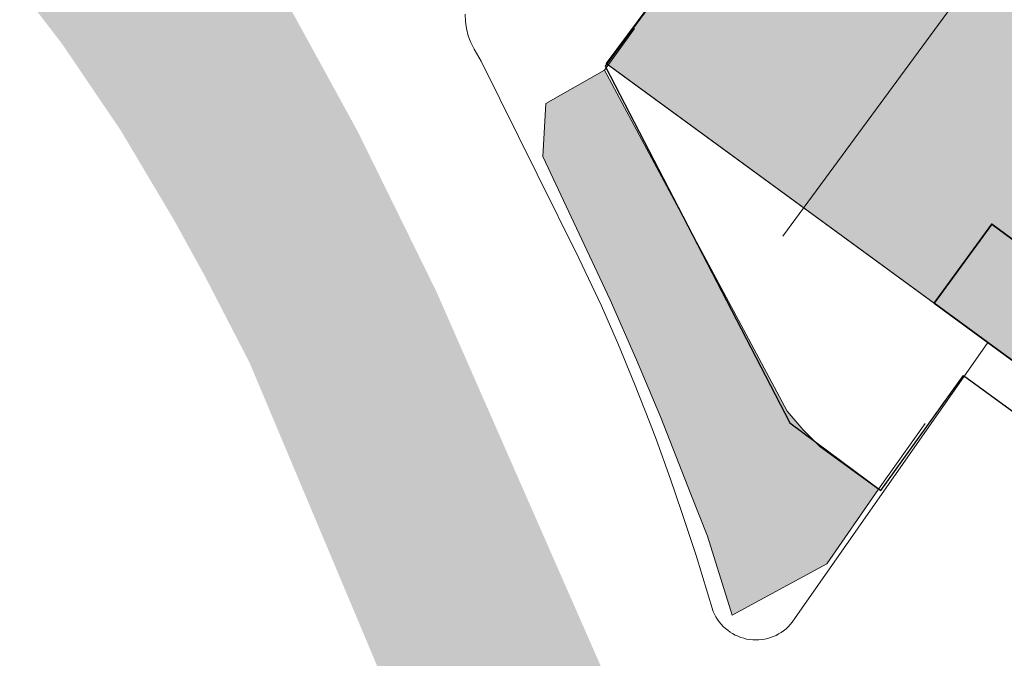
# Model space of a CAD drawing. Header units: metres. Extents: x 134347 to 136271, y 456733 to 459014.
# Tile 6 of 256: x 135702 to 135803, y 457778 to 457843. Entities that reach past the tile are written whole.
import ezdxf

# ---------------------------------------------------------------- set-up
doc = ezdxf.new("R2010")
doc.units = ezdxf.units.M
for name, color, linetype, lineweight in [('B-WE-GR-BOS_GEM-G', 130, 'Continuous', 0), ('N-WE-GR-GRAS_KRUIDENRIJK-G', 80, 'Continuous', 13), ('N-WE-GR-GRAS_KRUIDENRIJK-O', 80, 'Continuous', 0), ('N-WE-GR-STRUWEEL-G', 90, 'Continuous', 35), ('N-WE-IE-TERREINAFSCHEIDING_KUNSTMATIG_HEKWERK-G', 20, 'IE-TERREINAFSCHEIDING-KUNSTMATIG', 13)]:
    doc.layers.add(name, color=color, linetype=linetype, lineweight=lineweight)
for name, color, linetype, lineweight, true_color in [('B-WE-GR-BOS_GEM-V', 7, 'Continuous', 0, 0x50916c), ('N-PV-WH-WATERLIJN-V', 7, 'Continuous', 0, 0x3ca0fa), ('N-WE-GR-GRAS_KRUIDENRIJK-V', 7, 'Continuous', 0, 0xa9cb52), ('N-WE-GR-STRUWEEL-V', 7, 'Continuous', 0, 0x50916c), ('N_WE_IE_HEKWERK-G', 20, 'IE-TERREINAFSCHEIDING-KUNSTMATIG', 5, 0xff3f00)]:
    doc.layers.add(name, color=color, linetype=linetype, lineweight=lineweight, true_color=true_color)
doc.layers.add('PERCELEN', color=30, linetype='Continuous')
doc.linetypes.add('IE-TERREINAFSCHEIDING-KUNSTMATIG', pattern='A,4,[82,NLCS.SHX,S=0.75,R=90,X=0,Y=0],4,-2', length=10)

# ---------------------------------------------------------------- blocks, each defined once
blk = doc.blocks.new('KK_2DXF14_ACAD_1_FMEBLOC10')
at = {"layer": 'PERCELEN', "color": 7}
blk.add_lwpolyline([(-112.9825, -98.757), (-118.1325, -105.799), (-117.6515, -106.114), (-96.7815, -121.546), (-96.3435, -121.832), (-69.4845, -141.693), (-71.1965, -144.022), (-70.9055, -144.236), (-72.7715, -146.964), (-73.2435, -146.616), (-78.2495, -153.419), (-82.7155, -159.482), (-63.8955, -195.822), (-54.6345, -202.72), (-46.2085, -190.996), (19.8545, -239.165), (9.0315, -254.048), (24.7505, -265.771)], dxfattribs=at)

msp = doc.modelspace()

# ---------------------------------------------------------------- hatches: boundary and pattern name
at = {"layer": 'B-WE-GR-BOS_GEM-V'}
h = msp.add_hatch(color=256, dxfattribs=at)
h.dxf.hatch_style = 1
h.paths.add_polyline_path([(135782.327, 457800.959), (135780.681, 457802.874), (135776.233, 457811.188), (135762.063, 457837.612), (135756.086, 457834.235), (135755.784, 457828.813), (135762.652, 457814.22), (135765.347, 457808.085), (135767.811, 457802.226), (135770.878, 457794.406), (135772.554, 457790.135), (135775.093, 457782.055), (135784.717, 457787.299), (135789.99, 457794.901), (135784.052, 457799.217)])
at = {"layer": 'N-PV-WH-WATERLIJN-V'}
h = msp.add_hatch(color=256, dxfattribs=at)
h.dxf.hatch_style = 1
h.paths.add_polyline_path([(135824.923, 457617.226), (135819.696, 457614.903), (135817.172, 457613.813), (135812.662, 457623.169), (135810.951, 457625.222), (135807.528, 457626.477), (135806.552, 457626.477), (135800.658, 457635.461), (135795.176, 457645.138), (135794.763, 457646.198), (135788.317, 457660.246), (135787.253, 457662.565), (135784.768, 457668.479), (135782.516, 457673.84), (135765.799, 457713.26), (135763.823, 457717.861), (135760.542, 457725.5), (135759.044, 457728.988), (135725.931, 457807.779), (135721.368, 457816.623), (135718.23, 457822.329), (135712.811, 457831.458), (135706.822, 457840.302), (135701.118, 457847.72), (135696.269, 457854.852), (135691.074, 457860.52), (135680.891, 457872.184), (135665.181, 457888.802), (135644.646, 457909.629), (135628.065, 457927.595), (135621.732, 457934.845), (135616.125, 457941.295), (135589.24, 457970.683), (135586.155, 457974.055), (135454.5, 458118.623), (135472.679, 458133.183), (135481.115, 458124.056), (135492.417, 458112.374), (135501.954, 458102.517), (135533.595, 458070.421), (135563.257, 458039.895), (135603.187, 457994.818), (135626.86, 457967.431), (135640.55, 457952.595), (135661.37, 457931.769), (135677.627, 457915.792), (135689.321, 457900.672), (135701.585, 457885.266), (135714.99, 457867.293), (135723.261, 457855.31), (135730.391, 457843.328), (135736.951, 457831.346), (135744.937, 457815.084), (135764.331, 457770.864), (135777.967, 457736.251), (135778.482, 457736.525), (135785.151, 457720.366), (135797.452, 457692.266), (135811.105, 457661.597), (135829.074, 457622.511), (135830.403, 457619.521)])
at = {"layer": 'N-WE-GR-GRAS_KRUIDENRIJK-V'}
h = msp.add_hatch(color=256, dxfattribs=at)
h.dxf.hatch_style = 1
edge = h.paths.add_edge_path()
edge.add_line((135900.909, 458001.777), (135938.221, 458052.541))
edge.add_arc((135924.889, 458068.837), 21.056, 239.14455, 309.28666, ccw=False)
edge.add_line((135914.09, 458050.762), (135882.553, 458074.061))
edge.add_arc((135895.215, 458090.48), 20.734, 142.79476, 232.36006, ccw=False)
edge.add_line((135878.701, 458103.017), (135911.642, 458147.907))
edge.add_arc((135907.61, 458150.865), 5, 323.72823, 412.67763)
edge.add_line((135910.642, 458154.841), (135893.508, 458167.904))
edge.add_line((135893.508, 458167.904), (135892.416, 458168.703))
edge.add_line((135892.416, 458168.703), (135873.316, 458182.598))
edge.add_line((135873.316, 458182.598), (135864.031, 458189.341))
edge.add_line((135864.031, 458189.341), (135844.148, 458203.95))
edge.add_line((135844.148, 458203.95), (135841.005, 458206.26))
edge.add_line((135841.005, 458206.26), (135766.437, 458104.767))
edge.add_line((135766.437, 458104.767), (135828.566, 458059.122))
edge.add_arc((135819.685, 458047.034), 15, -36.3067, 53.69599, ccw=False)
edge.add_line((135831.773, 458038.152), (135810.222, 458008.822))
edge.add_arc((135814.89, 458005.389), 5.794, 143.67066, 187.31605)
edge.add_line((135809.143, 458004.652), (135855.026, 457970.939))
edge.add_line((135855.026, 457970.939), (135781.803, 457871.27))
edge.add_line((135781.803, 457871.27), (135785.81, 457868.318))
edge.add_line((135785.81, 457868.318), (135781.986, 457863.114))
edge.add_line((135781.986, 457863.114), (135781.091, 457863.772))
edge.add_line((135781.091, 457863.772), (135762.312, 457838.264))
edge.add_line((135762.312, 457838.264), (135795.649, 457813.888))
edge.add_line((135795.649, 457813.888), (135801.527, 457821.934))
edge.add_line((135801.527, 457821.934), (135840.265, 457793.637))
edge.add_line((135840.265, 457793.637), (135873.174, 457769.54))
edge.add_line((135873.174, 457769.54), (135878.343, 457765.748))
edge.add_line((135878.343, 457765.748), (135880.225, 457767.361))
edge.add_line((135880.225, 457767.361), (135887.395, 457767.662))
edge.add_line((135887.395, 457767.662), (135891.328, 457758.305))
edge.add_line((135891.328, 457758.305), (135897.044, 457752.193))
edge.add_arc((135909.288, 457772.18), 23.438, 238.50974, 343.24412)
edge.add_line((135931.731, 457765.423), (135935.108, 457775.798))
edge.add_line((135935.108, 457775.798), (135948.367, 457783.6))
edge.add_line((135948.367, 457783.6), (135960.247, 457802.05))
edge.add_line((135960.247, 457802.05), (135961.282, 457776.137))
edge.add_line((135961.282, 457776.137), (135969.982, 457783.84))
edge.add_line((135969.982, 457783.84), (135968.79, 457813.677))
edge.add_line((135968.79, 457813.677), (135970.785, 457816.391))
edge.add_line((135970.785, 457816.391), (136017.93, 457880.443))
edge.add_line((136017.93, 457880.443), (136017.732, 457897.146))
edge.add_line((136017.732, 457897.146), (135995.439, 457913.848))
edge.add_line((135995.439, 457913.848), (135996.113, 457918.622))
edge.add_line((135996.113, 457918.622), (136021.185, 457900.189))
edge.add_line((136021.185, 457900.189), (136027.999, 457893.825))
edge.add_line((136027.999, 457893.825), (136030.983, 457887.742))
edge.add_line((136030.983, 457887.742), (136037.954, 457882.685))
edge.add_line((136037.954, 457882.685), (136026.495, 457866.785))
edge.add_arc((136049.578, 457859.562), 24.187, 162.62455, 295.97754)
edge.add_line((136060.173, 457837.819), (136093.525, 457853.698))
edge.add_line((136093.525, 457853.698), (136093.513, 457853.669))
edge.add_line((136093.513, 457853.669), (136095.939, 457853.019))
edge.add_line((136095.939, 457853.019), (136096.002, 457853.181))
edge.add_line((136096.002, 457853.181), (136096.688, 457852.975))
edge.add_line((136096.688, 457852.975), (136096.913, 457853.663))
edge.add_line((136096.913, 457853.663), (136097.581, 457855.839))
edge.add_line((136097.581, 457855.839), (136094.214, 457856.851))
edge.add_line((136094.214, 457856.851), (136089.671, 457858.192))
edge.add_line((136089.671, 457858.192), (136088.401, 457859.723))
edge.add_line((136088.401, 457859.723), (136091.306, 457872.531))
edge.add_line((136091.306, 457872.531), (136096.347, 457891.205))
edge.add_arc((136072.09, 457894.952), 24.545, 351.21908, 391.02129)
edge.add_arc((136048.262, 457882.614), 51.352, 29.11657, 62.97763)
edge.add_line((136071.593, 457928.36), (136066.05, 457927.866))
edge.add_line((136066.05, 457927.866), (136065.506, 457935.355))
edge.add_line((136065.506, 457935.355), (136065.272, 457937.034))
edge.add_line((136065.272, 457937.034), (136055.48, 457957.19))
edge.add_line((136055.48, 457957.19), (136053.354, 457960.672))
edge.add_line((136053.354, 457960.672), (136028.525, 458011.649))
edge.add_line((136028.525, 458011.649), (136037.594, 458015.862))
edge.add_line((136037.594, 458015.862), (136033.311, 458024.899))
edge.add_line((136033.311, 458024.899), (136024.345, 458020.471))
edge.add_line((136024.345, 458020.471), (136014.979, 458040.257))
edge.add_line((136014.979, 458040.257), (136024.214, 458044.092))
edge.add_line((136024.214, 458044.092), (136019.024, 458054.737))
edge.add_line((136019.024, 458054.737), (136011.162, 458046.901))
edge.add_line((136011.162, 458046.901), (135980.58, 458069.318))
edge.add_line((135980.58, 458069.318), (135971.96, 458057.631))
edge.add_line((135971.96, 458057.631), (135971.882, 458057.693))
edge.add_line((135971.882, 458057.693), (135947.309, 458022.696))
edge.add_line((135947.309, 458022.696), (135941.917, 458023.802))
edge.add_line((135941.917, 458023.802), (135912.674, 457984.013))
edge.add_line((135912.674, 457984.013), (135903.59, 457990.695))
edge.add_line((135903.59, 457990.695), (135907.937, 457996.628))
edge.add_line((135907.937, 457996.628), (135900.909, 458001.777))
at = {"layer": 'N-WE-GR-STRUWEEL-V'}
h = msp.add_hatch(color=256, dxfattribs=at)
h.dxf.hatch_style = 1
h.paths.add_polyline_path([(135795.649, 457813.888), (135801.126, 457809.882), (135870.58, 457759.096), (135878.343, 457765.748), (135873.174, 457769.54), (135840.265, 457793.637), (135803.614, 457820.409), (135801.531, 457821.931)])

# ---------------------------------------------------------------- linework, layer by layer
at = {"layer": 'B-WE-GR-BOS_GEM-G', "flags": 128}
msp.add_lwpolyline([(135782.327, 457800.959), (135780.681, 457802.874), (135776.233, 457811.188), (135762.063, 457837.612), (135756.086, 457834.235), (135755.784, 457828.813), (135762.652, 457814.22), (135765.347, 457808.085), (135767.811, 457802.226), (135770.878, 457794.406), (135772.554, 457790.135), (135775.093, 457782.055), (135784.717, 457787.299), (135789.99, 457794.901), (135784.052, 457799.217)], close=True, dxfattribs=at)
at = {"layer": 'N-WE-GR-GRAS_KRUIDENRIJK-G', "flags": 128}
msp.add_lwpolyline([(135781.206, 457781.353), (135801.126, 457809.882), (135762.237, 457838.319), (135775.281, 457855.886)], dxfattribs=at)
msp.add_lwpolyline([(135747.894, 457843.339), (135747.918, 457842.597), (135748.021, 457841.861), (135748.203, 457841.141), (135748.462, 457840.445), (135748.793, 457839.78), (135749.514, 457838.553), (135755.205, 457827.035), (135759.464, 457818.473), (135761.778, 457813.608), (135763.499, 457809.641), (135765.145, 457805.642), (135766.718, 457801.614), (135767.324, 457800), (135768.792, 457795.932), (135769.921, 457792.631), (135771.398, 457788.143), (135773.158, 457782.452, 0.575428), (135781.206, 457781.353)], format="xyb", dxfattribs=at)
at = {"layer": 'N-WE-GR-GRAS_KRUIDENRIJK-O', "flags": 128}
msp.add_lwpolyline([(135855.026, 457970.939), (135781.803, 457871.27), (135785.81, 457868.318), (135781.986, 457863.114), (135781.091, 457863.772), (135762.312, 457838.264), (135795.649, 457813.888), (135801.527, 457821.934), (135840.265, 457793.637), (135873.174, 457769.54)], dxfattribs=at)
at = {"layer": 'N-WE-GR-STRUWEEL-G', "flags": 128}
msp.add_lwpolyline([(135795.649, 457813.888), (135801.126, 457809.882), (135870.58, 457759.096), (135878.343, 457765.748), (135873.174, 457769.54), (135840.265, 457793.637), (135803.614, 457820.409), (135801.531, 457821.931)], close=True, dxfattribs=at)
at = {"layer": 'N-WE-IE-TERREINAFSCHEIDING_KUNSTMATIG_HEKWERK-G', "ltscale": 0.5, "flags": 128}
msp.add_lwpolyline([(135765.148, 457841.865), (135762.063, 457837.612), (135776.233, 457811.188), (135780.681, 457802.874), (135782.327, 457800.959), (135784.052, 457799.217), (135789.99, 457794.901), (135794.738, 457801.599)], dxfattribs=at)
at = {"layer": 'N_WE_IE_HEKWERK-G', "ltscale": 0.5, "flags": 128}
msp.add_lwpolyline([(135990.794, 458107.192), (135780.254, 457820.722)], dxfattribs=at)

# ---------------------------------------------------------------- block references
at = {"layer": 'PERCELEN', "color": 1}
msp.add_blockref('KK_2DXF14_ACAD_1_FMEBLOC10', (135844.856, 457997.512), dxfattribs=at)

doc.saveas('drawing.dxf')
